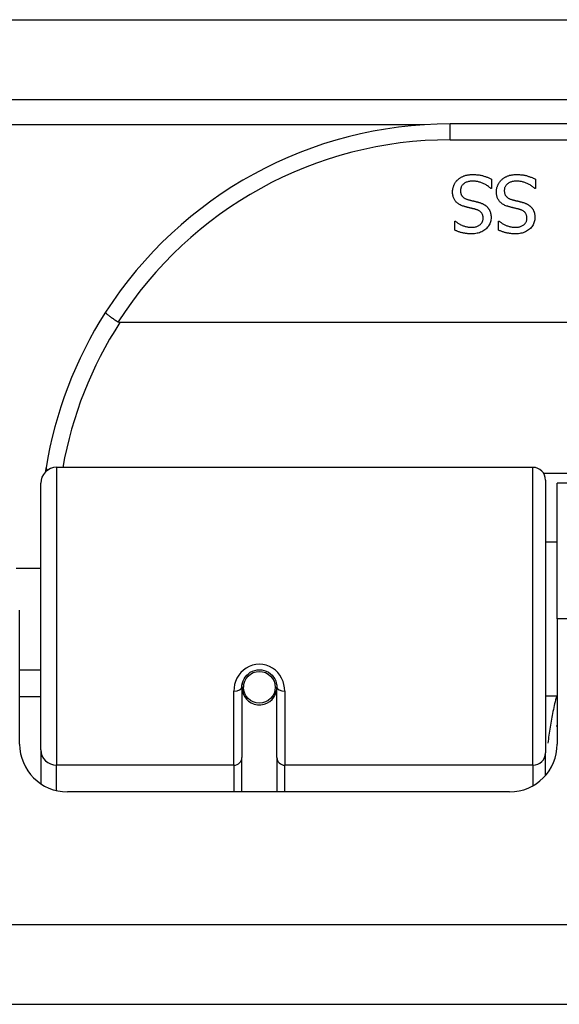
# Model space of a CAD drawing. Header units: inches. Extents: x 20 to 506, y 54 to 236.
# Tile 15 of 245: x 62.621 to 63.289, y 54.595 to 55.814. Entities that reach past the tile are written whole.
import ezdxf

# ---------------------------------------------------------------- set-up
doc = ezdxf.new("R2010")
doc.units = ezdxf.units.IN
doc.header["$MEASUREMENT"] = 0
doc.layers.add('Visible Edges(ANSI)', color=7, linetype='Continuous', lineweight=25)
doc.layers.add('Visible Tangent Edges(ANSI)', color=7, linetype='Continuous', lineweight=25)

msp = doc.modelspace()

# ---------------------------------------------------------------- linework, layer by layer
at = {"layer": 'Visible Edges(ANSI)'}
for p, q in [((20.3494, 55.7146), (68.1514, 55.7146)), ((64.65, 55.6846), (63.1539, 55.6846)), ((63.2051, 55.6164), (63.2051, 55.6046)), ((63.2594, 55.6164), (63.2594, 55.6046)), ((63.2051, 55.6046), (63.2044, 55.6046)), ((63.2594, 55.6046), (63.2587, 55.6046)), ((63.1597, 55.5644), (63.1604, 55.5644)), ((63.1597, 55.5531), (63.1597, 55.5644)), ((63.2139, 55.5644), (63.2146, 55.5644)), ((63.2139, 55.5531), (63.2139, 55.5644)), ((65.0588, 55.4389), (62.7451, 55.4389)), ((62.6667, 55.2596), (63.2563, 55.2596)), ((62.647, 54.91), (62.647, 55.2399)), ((63.272, 55.2438), (63.272, 54.9062)), ((63.2864, 55.072), (63.2864, 55.24)), ((64.5174, 55.24), (63.2864, 55.24)), ((63.272, 55.1675), (63.2864, 55.1675)), ((62.6166, 55.135), (62.647, 55.135)), ((62.6209, 54.9171), (62.6209, 55.083)), ((63.2864, 55.072), (63.2864, 54.9171)), ((62.6209, 55.0091), (62.647, 55.0091)), ((62.896, 54.9874), (62.896, 54.9005)), ((62.8982, 54.985), (62.8962, 54.985)), ((62.8965, 54.9917), (62.8984, 54.9913)), ((62.898, 54.9914), (62.898, 54.9874)), ((62.937, 54.9834), (62.9393, 54.9829)), ((62.9393, 54.9005), (62.9393, 54.9874)), ((62.647, 54.9755), (62.6209, 54.9755)), ((62.902, 54.9755), (62.8996, 54.9755)), ((62.9358, 54.9755), (62.9334, 54.9755)), ((63.272, 54.9766), (63.2864, 54.9766)), ((62.647, 54.91), (62.647, 54.8681)), ((62.896, 54.858), (62.896, 54.9005)), ((62.9393, 54.9005), (62.9393, 54.858)), ((63.272, 54.8784), (63.272, 54.9062)), ((63.2274, 54.858), (62.68, 54.858)), ((68.0529, 54.595), (20.4479, 54.595))]:
    msp.add_line(p, q, dxfattribs=at)
at = {"layer": 'Visible Edges(ANSI)', "flags": 128}
for points in [[(63.1569, 55.6004), (63.1569, 55.6011), (63.157, 55.6018), (63.157, 55.6025), (63.1571, 55.6032), (63.1572, 55.6039), (63.1573, 55.6046), (63.1575, 55.6053), (63.1577, 55.6059), (63.1579, 55.6066), (63.1581, 55.6073), (63.1583, 55.608), (63.1586, 55.6086), (63.1589, 55.6093), (63.1592, 55.61), (63.1595, 55.6106), (63.1599, 55.6112), (63.1602, 55.6118), (63.1606, 55.6124), (63.161, 55.6129), (63.1615, 55.6135), (63.1619, 55.614), (63.1624, 55.6145), (63.1628, 55.615), (63.1633, 55.6155)], [(63.1633, 55.6155), (63.1639, 55.616), (63.1645, 55.6165), (63.1651, 55.6169), (63.1657, 55.6174), (63.1663, 55.6178), (63.167, 55.6182), (63.1676, 55.6186), (63.1683, 55.619), (63.1689, 55.6193), (63.1696, 55.6197), (63.1703, 55.62), (63.171, 55.6202), (63.1718, 55.6205), (63.1725, 55.6208), (63.1733, 55.621), (63.1741, 55.6212), (63.175, 55.6213), (63.1759, 55.6215), (63.1768, 55.6216), (63.1777, 55.6217), (63.1787, 55.6218), (63.1797, 55.6219), (63.1808, 55.6219), (63.1818, 55.6219)], [(63.1825, 55.6138), (63.1812, 55.6137), (63.18, 55.6137), (63.1789, 55.6136), (63.1777, 55.6134), (63.1767, 55.6132), (63.1757, 55.6129), (63.1747, 55.6127), (63.1738, 55.6123), (63.173, 55.6119), (63.1722, 55.6115), (63.1714, 55.611), (63.1707, 55.6105), (63.1701, 55.61), (63.1695, 55.6094), (63.169, 55.6088), (63.1685, 55.6081), (63.1681, 55.6074), (63.1677, 55.6067), (63.1674, 55.606), (63.1672, 55.6053), (63.167, 55.6045), (63.1668, 55.6036), (63.1668, 55.6028), (63.1667, 55.6019)], [(63.1818, 55.6219), (63.1831, 55.6219), (63.1843, 55.6219), (63.1855, 55.6218), (63.1867, 55.6217), (63.1878, 55.6216), (63.189, 55.6215), (63.19, 55.6214), (63.1911, 55.6212), (63.1921, 55.621), (63.1931, 55.6208), (63.194, 55.6206), (63.1949, 55.6203), (63.1958, 55.62), (63.1967, 55.6197), (63.1976, 55.6195), (63.1985, 55.6192), (63.1993, 55.6188), (63.2002, 55.6185), (63.201, 55.6182), (63.2018, 55.6179), (63.2027, 55.6175), (63.2035, 55.6171), (63.2043, 55.6168), (63.2051, 55.6164)], [(63.2044, 55.6046), (63.2036, 55.6053), (63.2028, 55.606), (63.202, 55.6066), (63.2012, 55.6073), (63.2003, 55.6079), (63.1994, 55.6084), (63.1986, 55.609), (63.1976, 55.6095), (63.1967, 55.61), (63.1958, 55.6105), (63.1948, 55.6109), (63.1939, 55.6113), (63.1929, 55.6117), (63.1919, 55.6121), (63.1909, 55.6124), (63.19, 55.6127), (63.189, 55.6129), (63.1881, 55.6132), (63.1871, 55.6133), (63.1862, 55.6135), (63.1853, 55.6136), (63.1844, 55.6137), (63.1834, 55.6137), (63.1825, 55.6138)], [(63.2112, 55.6004), (63.2112, 55.6011), (63.2112, 55.6018), (63.2113, 55.6025), (63.2114, 55.6032), (63.2115, 55.6039), (63.2116, 55.6046), (63.2118, 55.6053), (63.2119, 55.6059), (63.2121, 55.6066), (63.2124, 55.6073), (63.2126, 55.608), (63.2129, 55.6086), (63.2132, 55.6093), (63.2135, 55.61), (63.2138, 55.6106), (63.2142, 55.6112), (63.2145, 55.6118), (63.2149, 55.6124), (63.2153, 55.6129), (63.2157, 55.6135), (63.2162, 55.614), (63.2166, 55.6145), (63.2171, 55.615), (63.2176, 55.6155)], [(63.2176, 55.6155), (63.2182, 55.616), (63.2188, 55.6165), (63.2194, 55.6169), (63.22, 55.6174), (63.2206, 55.6178), (63.2212, 55.6182), (63.2219, 55.6186), (63.2225, 55.619), (63.2232, 55.6193), (63.2239, 55.6197), (63.2246, 55.62), (63.2253, 55.6202), (63.226, 55.6205), (63.2268, 55.6208), (63.2276, 55.621), (63.2284, 55.6212), (63.2293, 55.6213), (63.2302, 55.6215), (63.2311, 55.6216), (63.232, 55.6217), (63.233, 55.6218), (63.234, 55.6219), (63.235, 55.6219), (63.2361, 55.6219)], [(63.2368, 55.6138), (63.2355, 55.6137), (63.2343, 55.6137), (63.2331, 55.6136), (63.232, 55.6134), (63.2309, 55.6132), (63.2299, 55.6129), (63.229, 55.6127), (63.2281, 55.6123), (63.2272, 55.6119), (63.2264, 55.6115), (63.2257, 55.611), (63.225, 55.6105), (63.2244, 55.61), (63.2238, 55.6094), (63.2232, 55.6088), (63.2228, 55.6081), (63.2224, 55.6074), (63.222, 55.6067), (63.2217, 55.606), (63.2214, 55.6053), (63.2212, 55.6045), (63.2211, 55.6036), (63.221, 55.6028), (63.221, 55.6019)], [(63.2361, 55.6219), (63.2374, 55.6219), (63.2386, 55.6219), (63.2398, 55.6218), (63.241, 55.6217), (63.2421, 55.6216), (63.2432, 55.6215), (63.2443, 55.6214), (63.2453, 55.6212), (63.2464, 55.621), (63.2473, 55.6208), (63.2483, 55.6206), (63.2492, 55.6203), (63.2501, 55.62), (63.251, 55.6197), (63.2519, 55.6195), (63.2527, 55.6192), (63.2536, 55.6188), (63.2544, 55.6185), (63.2553, 55.6182), (63.2561, 55.6179), (63.2569, 55.6175), (63.2578, 55.6171), (63.2586, 55.6168), (63.2594, 55.6164)], [(63.2587, 55.6046), (63.2579, 55.6053), (63.2571, 55.606), (63.2563, 55.6066), (63.2554, 55.6073), (63.2546, 55.6079), (63.2537, 55.6084), (63.2528, 55.609), (63.2519, 55.6095), (63.251, 55.61), (63.2501, 55.6105), (63.2491, 55.6109), (63.2481, 55.6113), (63.2472, 55.6117), (63.2462, 55.6121), (63.2452, 55.6124), (63.2443, 55.6127), (63.2433, 55.6129), (63.2424, 55.6132), (63.2414, 55.6133), (63.2405, 55.6135), (63.2395, 55.6136), (63.2386, 55.6137), (63.2377, 55.6137), (63.2368, 55.6138)], [(63.1667, 55.6019), (63.1667, 55.6012), (63.1668, 55.6006), (63.1669, 55.5999), (63.167, 55.5993), (63.1671, 55.5987), (63.1673, 55.5981), (63.1674, 55.5975), (63.1677, 55.597), (63.1679, 55.5965), (63.1682, 55.596), (63.1685, 55.5955), (63.1688, 55.595), (63.1692, 55.5946), (63.1696, 55.5942), (63.17, 55.5938), (63.1705, 55.5934), (63.171, 55.5931), (63.1715, 55.5927), (63.1721, 55.5924), (63.1727, 55.5921), (63.1733, 55.5918), (63.174, 55.5916), (63.1747, 55.5913), (63.1755, 55.5911)], [(63.221, 55.6019), (63.221, 55.6012), (63.2211, 55.6006), (63.2211, 55.5999), (63.2212, 55.5993), (63.2214, 55.5987), (63.2215, 55.5981), (63.2217, 55.5975), (63.2219, 55.597), (63.2222, 55.5965), (63.2225, 55.596), (63.2228, 55.5955), (63.2231, 55.595), (63.2235, 55.5946), (63.2239, 55.5942), (63.2243, 55.5938), (63.2248, 55.5934), (63.2253, 55.5931), (63.2258, 55.5927), (63.2264, 55.5924), (63.227, 55.5921), (63.2276, 55.5918), (63.2283, 55.5916), (63.229, 55.5913), (63.2297, 55.5911)], [(63.171, 55.5826), (63.1698, 55.583), (63.1687, 55.5834), (63.1676, 55.5838), (63.1665, 55.5843), (63.1656, 55.5848), (63.1647, 55.5854), (63.1638, 55.586), (63.163, 55.5866), (63.1622, 55.5872), (63.1615, 55.5879), (63.1609, 55.5886), (63.1603, 55.5893), (63.1598, 55.5901), (63.1593, 55.5909), (63.1588, 55.5917), (63.1584, 55.5926), (63.1581, 55.5934), (63.1578, 55.5944), (63.1575, 55.5953), (63.1573, 55.5963), (63.1571, 55.5973), (63.157, 55.5983), (63.1569, 55.5993), (63.1569, 55.6004)], [(63.1755, 55.5911), (63.176, 55.5909), (63.1765, 55.5908), (63.1771, 55.5906), (63.1776, 55.5905), (63.1781, 55.5904), (63.1786, 55.5902), (63.1791, 55.5901), (63.1796, 55.59), (63.1801, 55.5899), (63.1805, 55.5897), (63.181, 55.5896), (63.1815, 55.5895), (63.1819, 55.5894), (63.1824, 55.5893), (63.1829, 55.5892), (63.1834, 55.5891), (63.184, 55.5889), (63.1845, 55.5888), (63.1851, 55.5886), (63.1857, 55.5885), (63.1863, 55.5883), (63.1869, 55.5882), (63.1876, 55.588), (63.1883, 55.5879)], [(63.2252, 55.5826), (63.2241, 55.583), (63.2229, 55.5834), (63.2218, 55.5838), (63.2208, 55.5843), (63.2198, 55.5848), (63.2189, 55.5854), (63.2181, 55.586), (63.2173, 55.5866), (63.2165, 55.5872), (63.2158, 55.5879), (63.2152, 55.5886), (63.2146, 55.5893), (63.214, 55.5901), (63.2135, 55.5909), (63.2131, 55.5917), (63.2127, 55.5926), (63.2123, 55.5934), (63.212, 55.5944), (63.2118, 55.5953), (63.2116, 55.5963), (63.2114, 55.5973), (63.2113, 55.5983), (63.2112, 55.5993), (63.2112, 55.6004)], [(63.2297, 55.5911), (63.2303, 55.5909), (63.2308, 55.5908), (63.2313, 55.5906), (63.2318, 55.5905), (63.2324, 55.5904), (63.2329, 55.5902), (63.2334, 55.5901), (63.2338, 55.59), (63.2343, 55.5899), (63.2348, 55.5897), (63.2353, 55.5896), (63.2357, 55.5895), (63.2362, 55.5894), (63.2367, 55.5893), (63.2372, 55.5892), (63.2377, 55.5891), (63.2382, 55.5889), (63.2388, 55.5888), (63.2394, 55.5886), (63.24, 55.5885), (63.2406, 55.5883), (63.2412, 55.5882), (63.2419, 55.588), (63.2425, 55.5879)], [(63.1855, 55.5788), (63.185, 55.579), (63.1845, 55.5791), (63.1839, 55.5793), (63.1834, 55.5794), (63.1828, 55.5796), (63.1822, 55.5797), (63.1816, 55.5799), (63.1809, 55.58), (63.1803, 55.5802), (63.1796, 55.5803), (63.1789, 55.5805), (63.1782, 55.5807), (63.1775, 55.5808), (63.1768, 55.581), (63.1761, 55.5812), (63.1755, 55.5813), (63.1748, 55.5815), (63.1742, 55.5817), (63.1736, 55.5818), (63.1731, 55.582), (63.1725, 55.5821), (63.172, 55.5823), (63.1715, 55.5824), (63.171, 55.5826)], [(63.1948, 55.5678), (63.1947, 55.5685), (63.1947, 55.5693), (63.1946, 55.5699), (63.1945, 55.5706), (63.1943, 55.5712), (63.1942, 55.5718), (63.1939, 55.5724), (63.1937, 55.573), (63.1934, 55.5735), (63.1931, 55.574), (63.1928, 55.5745), (63.1924, 55.575), (63.192, 55.5754), (63.1915, 55.5758), (63.191, 55.5762), (63.1905, 55.5766), (63.19, 55.5769), (63.1895, 55.5773), (63.1889, 55.5776), (63.1883, 55.5779), (63.1876, 55.5781), (63.1869, 55.5784), (63.1862, 55.5786), (63.1855, 55.5788)], [(63.1883, 55.5879), (63.1889, 55.5877), (63.1895, 55.5875), (63.1901, 55.5873), (63.1906, 55.5872), (63.1912, 55.587), (63.1917, 55.5868), (63.1923, 55.5866), (63.1928, 55.5863), (63.1933, 55.5861), (63.1939, 55.5859), (63.1944, 55.5857), (63.1948, 55.5854), (63.1953, 55.5852), (63.1958, 55.5849), (63.1962, 55.5846), (63.1967, 55.5843), (63.1971, 55.584), (63.1976, 55.5837), (63.198, 55.5834), (63.1984, 55.5831), (63.1988, 55.5827), (63.1992, 55.5824), (63.1996, 55.582), (63.2, 55.5816)], [(63.2, 55.5816), (63.2003, 55.5812), (63.2007, 55.5808), (63.201, 55.5804), (63.2013, 55.5799), (63.2016, 55.5795), (63.2019, 55.579), (63.2022, 55.5786), (63.2025, 55.5781), (63.2027, 55.5776), (63.2029, 55.5771), (63.2032, 55.5766), (63.2034, 55.5761), (63.2036, 55.5756), (63.2037, 55.575), (63.2039, 55.5744), (63.204, 55.5739), (63.2042, 55.5733), (63.2043, 55.5727), (63.2044, 55.5721), (63.2044, 55.5714), (63.2045, 55.5708), (63.2045, 55.5701), (63.2046, 55.5695), (63.2046, 55.5688)], [(63.2398, 55.5788), (63.2393, 55.579), (63.2387, 55.5791), (63.2382, 55.5793), (63.2376, 55.5794), (63.2371, 55.5796), (63.2365, 55.5797), (63.2358, 55.5799), (63.2352, 55.58), (63.2345, 55.5802), (63.2339, 55.5803), (63.2332, 55.5805), (63.2325, 55.5807), (63.2317, 55.5808), (63.231, 55.581), (63.2304, 55.5812), (63.2297, 55.5813), (63.2291, 55.5815), (63.2285, 55.5817), (63.2279, 55.5818), (63.2273, 55.582), (63.2268, 55.5821), (63.2262, 55.5823), (63.2257, 55.5824), (63.2252, 55.5826)], [(63.249, 55.5678), (63.249, 55.5685), (63.249, 55.5693), (63.2489, 55.5699), (63.2488, 55.5706), (63.2486, 55.5712), (63.2484, 55.5718), (63.2482, 55.5724), (63.248, 55.573), (63.2477, 55.5735), (63.2474, 55.574), (63.247, 55.5745), (63.2466, 55.575), (63.2462, 55.5754), (63.2458, 55.5758), (63.2453, 55.5762), (63.2448, 55.5766), (63.2443, 55.5769), (63.2437, 55.5773), (63.2431, 55.5776), (63.2425, 55.5779), (63.2419, 55.5781), (63.2412, 55.5784), (63.2405, 55.5786), (63.2398, 55.5788)], [(63.2425, 55.5879), (63.2431, 55.5877), (63.2437, 55.5875), (63.2443, 55.5873), (63.2449, 55.5872), (63.2455, 55.587), (63.246, 55.5868), (63.2466, 55.5866), (63.2471, 55.5863), (63.2476, 55.5861), (63.2481, 55.5859), (63.2486, 55.5857), (63.2491, 55.5854), (63.2496, 55.5852), (63.2501, 55.5849), (63.2505, 55.5846), (63.251, 55.5843), (63.2514, 55.584), (63.2518, 55.5837), (63.2523, 55.5834), (63.2527, 55.5831), (63.2531, 55.5827), (63.2535, 55.5824), (63.2539, 55.582), (63.2542, 55.5816)], [(63.2542, 55.5816), (63.2546, 55.5812), (63.2549, 55.5808), (63.2553, 55.5804), (63.2556, 55.5799), (63.2559, 55.5795), (63.2562, 55.579), (63.2565, 55.5786), (63.2567, 55.5781), (63.257, 55.5776), (63.2572, 55.5771), (63.2574, 55.5766), (63.2576, 55.5761), (63.2578, 55.5756), (63.258, 55.575), (63.2582, 55.5744), (63.2583, 55.5739), (63.2584, 55.5733), (63.2585, 55.5727), (63.2586, 55.5721), (63.2587, 55.5714), (63.2588, 55.5708), (63.2588, 55.5701), (63.2588, 55.5695), (63.2588, 55.5688)], [(63.1801, 55.5567), (63.1812, 55.5567), (63.1822, 55.5568), (63.1832, 55.5569), (63.1842, 55.557), (63.1851, 55.5572), (63.186, 55.5574), (63.1869, 55.5577), (63.1877, 55.558), (63.1885, 55.5584), (63.1893, 55.5588), (63.19, 55.5593), (63.1907, 55.5597), (63.1914, 55.5603), (63.1919, 55.5608), (63.1925, 55.5614), (63.193, 55.562), (63.1934, 55.5626), (63.1937, 55.5633), (63.1941, 55.564), (63.1943, 55.5647), (63.1945, 55.5654), (63.1946, 55.5662), (63.1947, 55.567), (63.1948, 55.5678)], [(63.2046, 55.5688), (63.2045, 55.5674), (63.2044, 55.566), (63.2042, 55.5647), (63.2038, 55.5634), (63.2034, 55.5621), (63.2029, 55.5609), (63.2023, 55.5597), (63.2016, 55.5585), (63.2008, 55.5574), (63.1999, 55.5564), (63.1989, 55.5553), (63.1979, 55.5543), (63.1967, 55.5534), (63.1955, 55.5526), (63.1943, 55.5518), (63.193, 55.5511), (63.1916, 55.5505), (63.1902, 55.55), (63.1888, 55.5495), (63.1873, 55.5492), (63.1857, 55.5489), (63.1841, 55.5487), (63.1824, 55.5486), (63.1807, 55.5485)], [(63.2344, 55.5567), (63.2355, 55.5567), (63.2365, 55.5568), (63.2375, 55.5569), (63.2385, 55.557), (63.2394, 55.5572), (63.2403, 55.5574), (63.2412, 55.5577), (63.242, 55.558), (63.2428, 55.5584), (63.2436, 55.5588), (63.2443, 55.5593), (63.245, 55.5597), (63.2456, 55.5603), (63.2462, 55.5608), (63.2467, 55.5614), (63.2472, 55.562), (63.2476, 55.5626), (63.248, 55.5633), (63.2483, 55.564), (63.2486, 55.5647), (63.2488, 55.5654), (63.2489, 55.5662), (63.249, 55.567), (63.249, 55.5678)], [(63.2588, 55.5688), (63.2588, 55.5674), (63.2587, 55.566), (63.2584, 55.5647), (63.2581, 55.5634), (63.2577, 55.5621), (63.2572, 55.5609), (63.2566, 55.5597), (63.2559, 55.5585), (63.2551, 55.5574), (63.2542, 55.5564), (63.2532, 55.5553), (63.2521, 55.5543), (63.251, 55.5534), (63.2498, 55.5526), (63.2485, 55.5518), (63.2472, 55.5511), (63.2459, 55.5505), (63.2445, 55.55), (63.243, 55.5495), (63.2415, 55.5492), (63.24, 55.5489), (63.2384, 55.5487), (63.2367, 55.5486), (63.235, 55.5485)], [(63.1807, 55.5485), (63.1797, 55.5485), (63.1788, 55.5486), (63.1778, 55.5486), (63.1768, 55.5486), (63.1759, 55.5487), (63.1749, 55.5488), (63.174, 55.5489), (63.1731, 55.549), (63.1722, 55.5492), (63.1713, 55.5493), (63.1704, 55.5495), (63.1695, 55.5497), (63.1686, 55.5499), (63.1677, 55.5501), (63.1669, 55.5504), (63.166, 55.5506), (63.1652, 55.5509), (63.1644, 55.5511), (63.1636, 55.5514), (63.1628, 55.5517), (63.162, 55.5521), (63.1612, 55.5524), (63.1604, 55.5527), (63.1597, 55.5531)], [(63.1604, 55.5644), (63.1609, 55.5639), (63.1615, 55.5634), (63.1622, 55.5629), (63.1628, 55.5624), (63.1635, 55.5619), (63.1642, 55.5615), (63.165, 55.561), (63.1657, 55.5606), (63.1665, 55.5602), (63.1673, 55.5598), (63.1682, 55.5594), (63.169, 55.559), (63.1699, 55.5586), (63.1708, 55.5583), (63.1717, 55.558), (63.1726, 55.5577), (63.1735, 55.5575), (63.1744, 55.5572), (63.1754, 55.5571), (63.1763, 55.5569), (63.1772, 55.5568), (63.1782, 55.5567), (63.1791, 55.5567), (63.1801, 55.5567)], [(63.235, 55.5485), (63.234, 55.5485), (63.233, 55.5486), (63.2321, 55.5486), (63.2311, 55.5486), (63.2302, 55.5487), (63.2292, 55.5488), (63.2283, 55.5489), (63.2274, 55.549), (63.2264, 55.5492), (63.2255, 55.5493), (63.2246, 55.5495), (63.2238, 55.5497), (63.2229, 55.5499), (63.222, 55.5501), (63.2212, 55.5504), (63.2203, 55.5506), (63.2195, 55.5509), (63.2187, 55.5511), (63.2178, 55.5514), (63.217, 55.5517), (63.2162, 55.5521), (63.2155, 55.5524), (63.2147, 55.5527), (63.2139, 55.5531)], [(63.2146, 55.5644), (63.2152, 55.5639), (63.2158, 55.5634), (63.2164, 55.5629), (63.2171, 55.5624), (63.2178, 55.5619), (63.2185, 55.5615), (63.2192, 55.561), (63.22, 55.5606), (63.2208, 55.5602), (63.2216, 55.5598), (63.2224, 55.5594), (63.2233, 55.559), (63.2242, 55.5586), (63.2251, 55.5583), (63.226, 55.558), (63.2269, 55.5577), (63.2278, 55.5575), (63.2287, 55.5572), (63.2296, 55.5571), (63.2306, 55.5569), (63.2315, 55.5568), (63.2325, 55.5567), (63.2334, 55.5567), (63.2344, 55.5567)], [(62.7273, 55.4514), (62.7273, 55.4513), (62.7273, 55.4512), (62.7274, 55.451), (62.7276, 55.4507), (62.7279, 55.4504), (62.7282, 55.4501), (62.7286, 55.4497), (62.7291, 55.4493), (62.7296, 55.4489), (62.7302, 55.4484), (62.7308, 55.4479), (62.7315, 55.4474), (62.7323, 55.4468), (62.7331, 55.4462), (62.7339, 55.4456), (62.7348, 55.4449), (62.7358, 55.4443), (62.7367, 55.4436), (62.7377, 55.4429), (62.7387, 55.4422), (62.7398, 55.4415), (62.7408, 55.4408), (62.7419, 55.4401), (62.743, 55.4394)], [(62.7451, 55.4389), (62.745, 55.4389), (62.7449, 55.4389), (62.7448, 55.4389), (62.7447, 55.4389), (62.7446, 55.4389), (62.7445, 55.4389), (62.7444, 55.4389), (62.7443, 55.439), (62.7443, 55.439), (62.7442, 55.439), (62.7441, 55.439), (62.744, 55.439), (62.7439, 55.439), (62.7438, 55.4391), (62.7437, 55.4391), (62.7436, 55.4391), (62.7436, 55.4392), (62.7435, 55.4392), (62.7434, 55.4392), (62.7433, 55.4393), (62.7432, 55.4393), (62.7432, 55.4394), (62.7431, 55.4394), (62.743, 55.4394)], [(62.6536, 55.2588), (62.6535, 55.2586), (62.6535, 55.2584), (62.6535, 55.2582), (62.6534, 55.258), (62.6534, 55.2577), (62.6534, 55.2575), (62.6533, 55.2573), (62.6533, 55.2571), (62.6533, 55.2569), (62.6532, 55.2567), (62.6532, 55.2565), (62.6532, 55.2563), (62.6531, 55.2561), (62.6531, 55.2559), (62.6531, 55.2557), (62.653, 55.2555), (62.653, 55.2552), (62.653, 55.255), (62.6529, 55.2548), (62.6529, 55.2546), (62.6529, 55.2544), (62.6528, 55.2542), (62.6528, 55.254), (62.6528, 55.2538)], [(62.896, 54.9874), (62.8962, 54.99), (62.8967, 54.9927), (62.8975, 54.9952), (62.8987, 54.9977), (62.9002, 55.0001), (62.902, 55.0023), (62.9041, 55.0042), (62.9065, 55.0059), (62.9091, 55.0073), (62.9119, 55.0082), (62.9148, 55.0088), (62.9177, 55.0091), (62.9207, 55.0088), (62.9236, 55.0082), (62.9263, 55.0072), (62.929, 55.0059), (62.9313, 55.0042), (62.9334, 55.0023), (62.9352, 55.0001), (62.9367, 54.9977), (62.9379, 54.9952), (62.9387, 54.9926), (62.9392, 54.99), (62.9393, 54.9874)], [(63.2859, 54.939), (63.2859, 54.9391), (63.286, 54.9391), (63.286, 54.9392), (63.286, 54.9392), (63.286, 54.9393), (63.2861, 54.9394), (63.2861, 54.9394), (63.2861, 54.9395), (63.2861, 54.9395), (63.2861, 54.9396), (63.2862, 54.9396), (63.2862, 54.9397), (63.2862, 54.9397), (63.2862, 54.9398), (63.2862, 54.9398), (63.2863, 54.9399), (63.2863, 54.94), (63.2863, 54.94), (63.2863, 54.9401), (63.2864, 54.9401), (63.2864, 54.9402), (63.2864, 54.9402), (63.2864, 54.9403), (63.2864, 54.9403)]]:
    msp.add_lwpolyline(points, dxfattribs=at)
at = {"layer": 'Visible Edges(ANSI)'}
msp.add_circle((62.9177, 54.9874), 0.0197, dxfattribs=at)
for centre, radius, start, end in [((63.1539, 55.1777), 0.5069, 90, 147.3142), ((63.1539, 55.1777), 0.5069, 147.3142, 170.7932), ((62.6667, 55.2399), 0.0197, 90, 180), ((63.2563, 55.2438), 0.0157, 0, 90), ((62.9177, 54.9874), 0.0217, 180, 348.1708), ((62.68, 54.9171), 0.0591, 180, 270), ((63.2274, 54.9171), 0.0591, 270, 0)]:
    msp.add_arc(centre, radius, start, end, dxfattribs=at)
at = {"layer": 'Visible Tangent Edges(ANSI)'}
for p, q in [((20.3494, 55.8136), (67.3843, 55.8136)), ((63.1221, 55.6836), (51.5808, 55.6836)), ((63.1539, 55.6649), (63.1539, 55.6846)), ((63.1539, 55.6649), (64.65, 55.6649)), ((62.6667, 55.2596), (62.6667, 54.891)), ((63.2563, 54.891), (63.2563, 55.2596)), ((64.5341, 55.2519), (63.2698, 55.2519)), ((64.5174, 55.072), (63.2864, 55.072)), ((62.8862, 54.891), (62.8862, 54.9827)), ((62.9492, 54.9827), (62.9492, 54.891)), ((62.6667, 54.8596), (62.6667, 54.891)), ((62.8862, 54.891), (62.6667, 54.891)), ((62.8862, 54.891), (62.8862, 54.858)), ((63.2563, 54.891), (62.9492, 54.891)), ((62.9492, 54.858), (62.9492, 54.891)), ((63.2563, 54.891), (63.2563, 54.8656)), ((20.4479, 54.694), (68.0529, 54.694))]:
    msp.add_line(p, q, dxfattribs=at)
at = {"layer": 'Visible Tangent Edges(ANSI)', "flags": 128}
for points in [[(62.9492, 54.9827), (62.9489, 54.9867), (62.9482, 54.9908), (62.947, 54.9947), (62.9453, 54.9986), (62.9432, 55.0022), (62.9406, 55.0055), (62.9375, 55.0085), (62.9341, 55.0111), (62.9303, 55.0131), (62.9262, 55.0147), (62.922, 55.0156), (62.9177, 55.016), (62.9134, 55.0156), (62.9092, 55.0147), (62.9052, 55.0132), (62.9014, 55.0111), (62.8979, 55.0086), (62.8948, 55.0056), (62.8922, 55.0022), (62.89, 54.9986), (62.8883, 54.9947), (62.8871, 54.9908), (62.8864, 54.9867), (62.8862, 54.9827)], [(63.2857, 54.9766), (63.285, 54.9742), (63.2844, 54.9718), (63.2839, 54.9694), (63.2833, 54.9671), (63.2827, 54.9647), (63.2822, 54.9623), (63.2817, 54.9599), (63.2812, 54.9575), (63.2807, 54.955), (63.2802, 54.9526), (63.2797, 54.9502), (63.2793, 54.9478), (63.2788, 54.9453), (63.2784, 54.9429), (63.278, 54.9405), (63.2776, 54.938), (63.2772, 54.9356), (63.2768, 54.9331), (63.2765, 54.9307), (63.2761, 54.9282), (63.2758, 54.9257), (63.2755, 54.9233), (63.2752, 54.9208), (63.2749, 54.9183)]]:
    msp.add_lwpolyline(points, dxfattribs=at)
at = {"layer": 'Visible Tangent Edges(ANSI)'}
for centre, start, end in [((63.1539, 55.1777), 90, 147.5011), ((63.1539, 55.1739), 147.0552, 169.8777)]:
    msp.add_arc(centre, 0.4872, start, end, dxfattribs=at)
for centre, major_axis, ratio, start_param, end_param in [((62.673, 55.2556), (-0.0194, 0.0031), 0.187438, 0, 0.544489), ((62.8862, 54.9874), (0.00984, 0), 0.476565, 4.712389, 6.283185), ((62.9492, 54.9874), (-0.00984, 0), 0.476565, 0, 1.570796), ((62.6667, 54.91), (-0.0197, 0), 0.965926, 0, 1.570796), ((62.8862, 54.9005), (0.00984, 0), 0.965926, 4.712389, 6.283185), ((62.9492, 54.9005), (-0.00984, 0), 0.965926, 0, 1.570796), ((63.2563, 54.9062), (0.0157, 0), 0.965926, 4.712389, 6.283185)]:
    msp.add_ellipse(centre, major_axis=major_axis, ratio=ratio, start_param=start_param, end_param=end_param, dxfattribs=at)

doc.saveas('drawing.dxf')
